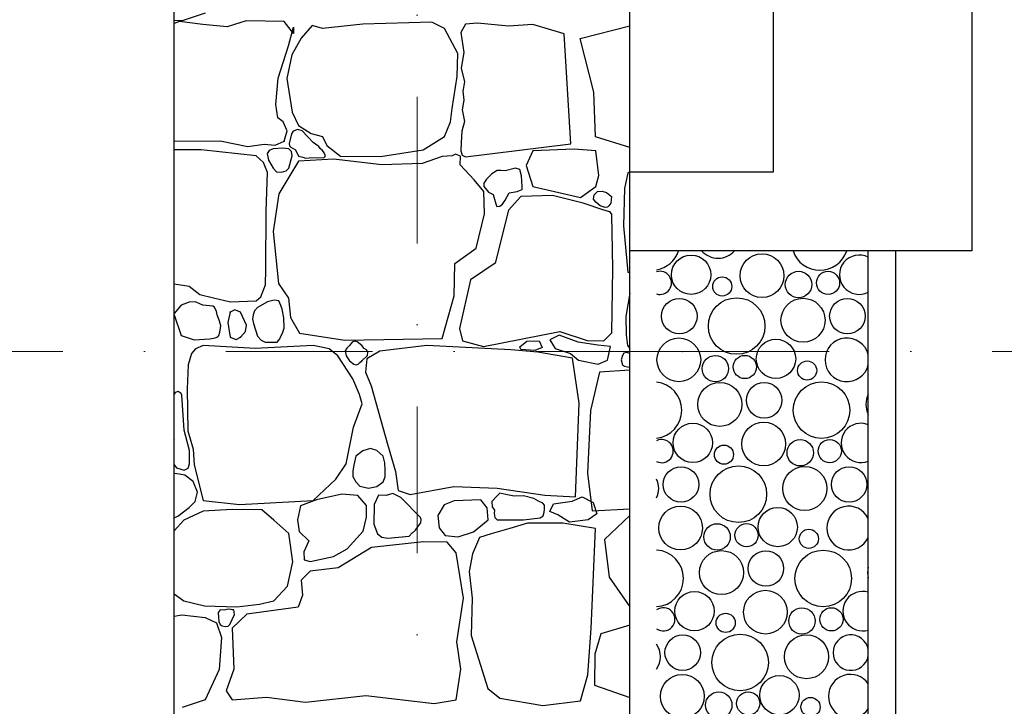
# Model space of a CAD drawing. Header units: millimetres. Extents: x 77315 to 1043159, y -108895 to -47794.
# Tile 80 of 87: x 117287 to 119418, y -101022 to -99537. Entities that reach past the tile are written whole.
import ezdxf

# ---------------------------------------------------------------- set-up
doc = ezdxf.new("R2010")
doc.units = ezdxf.units.MM
doc.header["$MEASUREMENT"] = 0
doc.linetypes.add('Dot & Dashed', pattern=[670.277762, 317.5, -176.388889, 0, -176.388874])
for name, color, linetype in [('_HATCH', 7, 'Continuous'), ('HATCH', 7, 'Continuous'), ('opaska', 7, 'Continuous'), ('SCHODY', 7, 'Continuous'), ('Structural - Bearing', 7, 'Continuous'), ('Structural - Grid', 7, 'Continuous')]:
    doc.layers.add(name, color=color, linetype=linetype)

# ---------------------------------------------------------------- blocks, each defined once
blk = doc.blocks.new('*X12')
at = {"layer": 'HATCH'}
for centre, radius in [((118739.9, -100088.6), 42.6), ((118893.4, -100090.8), 47.3), ((118972.4, -100109.9), 28.6), ((119036.2, -100106.3), 25.1), ((118807.3, -100114), 20.7), ((118714.4, -100178.4), 38.4), ((118838.5, -100199.7), 61.2), ((118982.1, -100187.2), 47.7), ((119078.1, -100178.4), 38.4), ((118713.4, -100272.8), 47.3), ((118923.6, -100270.6), 42.6), ((118792.4, -100291.9), 28.6), ((118856.2, -100288.3), 25.1), ((118991, -100296), 20.7), ((118802.1, -100369.2), 47.7), ((118898.1, -100360.4), 38.4), ((119022.2, -100381.7), 61.2), ((118743.6, -100452.6), 42.6), ((118897.1, -100454.8), 47.3), ((118811, -100478), 20.7), ((118976.1, -100473.9), 28.6), ((119039.9, -100470.3), 25.1), ((118718.1, -100542.4), 38.4), ((118842.2, -100563.7), 61.2), ((118985.8, -100551.2), 47.7), ((119081.8, -100542.4), 38.4), ((118717.1, -100636.8), 47.3), ((118927.3, -100634.6), 42.6), ((118796.1, -100655.9), 28.6), ((118859.9, -100652.3), 25.1), ((118994.7, -100660), 20.7), ((118805.8, -100733.2), 47.7), ((118901.8, -100724.4), 38.4), ((119025.9, -100745.7), 61.2), ((118747.3, -100816.6), 42.6), ((118900.8, -100818.8), 47.3), ((118814.7, -100842), 20.7), ((118979.8, -100837.9), 28.6), ((119043.6, -100834.3), 25.1), ((118721.8, -100906.4), 38.4), ((118845.9, -100927.7), 61.2), ((118989.5, -100915.2), 47.7), ((118720.8, -101000.8), 47.3), ((118931, -100998.6), 42.6), ((118799.8, -101019.9), 28.6), ((118863.6, -101016.3), 25.1), ((118998.4, -101024), 20.7)]:
    blk.add_circle(centre, radius, dxfattribs=at)
for centre, radius, start, end in [((118654.8, -100017.7), 61.2, 279.9623, 341.6486), ((118798.3, -100005.2), 47.7, 221.7224, 318.2327), ((119018.5, -100017.7), 61.2, 198.4469, 341.5082), ((119103.6, -100088.6), 42.6, 62.5009, 297.4991), ((118672.5, -100106.3), 25.1, 253.4067, 106.5484), ((119077.1, -100272.8), 47.3, 12.5939, 347.4061), ((118658.5, -100381.7), 61.2, 276.3211, 83.634), ((119165.8, -100369.2), 47.7, 153.0409, 206.9591), ((119107.3, -100452.6), 42.6, 68.0003, 291.9997), ((118676.2, -100470.3), 25.1, 243.9533, 116.0018), ((118622.1, -100551.2), 47.7, 334.6833, 25.2719), ((119080.8, -100636.8), 47.3, 26.1596, 333.8404), ((118662.2, -100745.7), 61.2, 272.7054, 87.2497), ((119169.5, -100733.2), 47.7, 165.7075, 194.2925), ((119111, -100816.6), 42.6, 73.2934, 286.7066), ((118679.9, -100834.3), 25.1, 233.657, 126.2982), ((119085.5, -100906.4), 38.4, 10.3081, 349.6919), ((118625.8, -100915.2), 47.7, 325.4062, 34.5489), ((119084.5, -101000.8), 47.3, 34.9953, 325.0047)]:
    blk.add_arc(centre, radius, start, end, dxfattribs=at)
blk = doc.blocks.new('*X14')
at = {"layer": '_HATCH'}
for p, q in [((117688.9, -99522.7), (117638.9, -99539.2)), ((117638.9, -99539.2), (117621.8, -99538.5)), ((117633.2, -99540.5), (117621.8, -99544.8)), ((117683.5, -99547.1), (117633.2, -99540.5)), ((117736.4, -99552), (117683.5, -99547.1)), ((117777.6, -99539.2), (117736.4, -99552)), ((117859.4, -99540.5), (117777.6, -99539.2)), ((117879.6, -99566.5), (117859.4, -99540.5)), ((118029.4, -99546.3), (117942.3, -99555.8)), ((118178.9, -99542.5), (118029.4, -99546.3)), ((118206.5, -99555.8), (118178.9, -99542.5)), ((118251.5, -99546.7), (118241.5, -99564.2)), ((118277.5, -99544.1), (118251.5, -99546.7)), ((118344.8, -99551.2), (118277.5, -99544.1)), ((118397.7, -99547.1), (118344.8, -99551.2)), ((118465.2, -99567.3), (118397.7, -99547.1)), ((117868.9, -99593.3), (117880, -99553.3)), ((117880, -99553.3), (117879.6, -99566.5)), ((117920, -99549.6), (117896.1, -99576.8)), ((117942.3, -99555.8), (117920, -99549.6)), ((118235, -99610.2), (118206.5, -99555.8)), ((118241.5, -99564.2), (118248.2, -99607.5)), ((118479.6, -99805.1), (118465.2, -99567.3)), ((118500, -99577.8), (118607.3, -99549.8)), ((117896.1, -99576.8), (117876.3, -99612.7)), ((118529.5, -99693.5), (118500, -99577.8)), ((117846.2, -99663.5), (117868.9, -99593.3)), ((117876.3, -99612.7), (117865.1, -99664.3)), ((118233.8, -99659.8), (118235, -99610.2)), ((118248.2, -99607.5), (118242.7, -99641.8)), ((118242.7, -99641.8), (118249.4, -99671)), ((117841.2, -99720.1), (117846.2, -99663.5)), ((117865.1, -99664.3), (117876.7, -99736.6)), ((118223, -99728.7), (118233.8, -99659.8)), ((118249.4, -99671), (118246.1, -99691.2)), ((118246.1, -99691.2), (118248, -99711)), ((118533.3, -99790.2), (118529.5, -99693.5)), ((118248, -99711), (118244.4, -99731.7)), ((117845.7, -99748.9), (117841.2, -99720.1)), ((117876.7, -99736.6), (117890.7, -99765.5)), ((118219.7, -99757.6), (118223, -99728.7)), ((118244.4, -99731.7), (118250, -99757.1)), ((117857.3, -99758), (117845.7, -99748.9)), ((117866, -99777), (117857.3, -99758)), ((118206.5, -99789.8), (118219.7, -99757.6)), ((118250, -99757.1), (118244.2, -99777.7)), ((117859.4, -99799.7), (117866, -99777)), ((117879.3, -99777.9), (117875.6, -99784.1)), ((117889.4, -99774.3), (117879.3, -99777.9)), ((117898.1, -99777), (117889.4, -99774.3)), ((117890.7, -99765.5), (117917.6, -99783.2)), ((117922.4, -99802.5), (117898.1, -99777)), ((117917.6, -99783.2), (117942.3, -99789.8)), ((118244.2, -99777.7), (118242.4, -99802.9)), ((117621.8, -99799.5), (117721.1, -99799.3)), ((117721.1, -99799.3), (117780.9, -99810.9)), ((117840, -99808.4), (117859.4, -99799.7)), ((117875.6, -99784.1), (117870.4, -99804.6)), ((117870.4, -99804.6), (117870.7, -99809.7)), ((117927.5, -99806.3), (117922.4, -99802.5)), ((117942.3, -99789.8), (117951.8, -99809.2)), ((118160.3, -99818.3), (118206.5, -99789.8)), ((118242.4, -99802.9), (118241.5, -99820.7)), ((118607.3, -99813.4), (118533.3, -99790.2)), ((117679.8, -99818.3), (117621.8, -99818.5)), ((117798.7, -99831.5), (117679.8, -99818.3)), ((117780.9, -99810.9), (117816.4, -99805.9)), ((117816.4, -99805.9), (117840, -99808.4)), ((117827.3, -99820), (117822.7, -99826.7)), ((117835.8, -99816.6), (117827.3, -99820)), ((117856.8, -99814.5), (117835.8, -99816.6)), ((117869.3, -99816.6), (117856.8, -99814.5)), ((117875.3, -99822.3), (117869.3, -99816.6)), ((117870.7, -99809.7), (117873.9, -99812.6)), ((117873.9, -99812.6), (117884, -99818.7)), ((117876.8, -99831.3), (117875.3, -99822.3)), ((117884, -99818.7), (117890.5, -99832.1)), ((117934.7, -99810.9), (117927.5, -99806.3)), ((117937.2, -99815.5), (117934.7, -99810.9)), ((117942.4, -99819.9), (117937.2, -99815.5)), ((117946.1, -99825.2), (117942.4, -99819.9)), ((117948.2, -99829.7), (117946.1, -99825.2)), ((117951.8, -99809.2), (117981.1, -99831.9)), ((118067.8, -99832.7), (118160.3, -99818.3)), ((118241.5, -99820.7), (118244.4, -99830)), ((118251.5, -99833.6), (118479.6, -99805.1)), ((118397.7, -99820.7), (118383.3, -99852.3)), ((118486.6, -99817.3), (118397.7, -99820.7)), ((118533.9, -99820.7), (118486.6, -99817.3)), ((118540.6, -99874.3), (118533.9, -99820.7)), ((117814.6, -99845.6), (117798.7, -99831.5)), ((117823.1, -99867.2), (117814.6, -99845.6)), ((117822.7, -99826.7), (117825.6, -99840.8)), ((117825.6, -99840.8), (117835.8, -99857.9)), ((117869.3, -99857.9), (117876.8, -99831.3)), ((117890.7, -99843.1), (117869.3, -99877.4)), ((117890.5, -99832.1), (117899.8, -99834)), ((117965.9, -99838.9), (117890.7, -99843.1)), ((117899.8, -99834), (117905.4, -99836.3)), ((117905.4, -99836.3), (117913.6, -99835.8)), ((117913.6, -99835.8), (117945.9, -99834.9)), ((117945.9, -99834.9), (117948.3, -99832.9)), ((117948.3, -99832.9), (117948.2, -99829.7)), ((118070.7, -99850.9), (117965.9, -99838.9)), ((117981.1, -99831.9), (118067.8, -99832.7)), ((118201.2, -99833.2), (118157.8, -99848)), ((118222.9, -99831.7), (118201.2, -99833.2)), ((118230.3, -99827.9), (118222.9, -99831.7)), ((118240.9, -99832.4), (118230.3, -99827.9)), ((118240.4, -99850.9), (118240.9, -99832.4)), ((118244.4, -99830), (118251.5, -99833.6)), ((117820.9, -99951.4), (117823.1, -99867.2)), ((117835.8, -99857.9), (117842.6, -99865.7)), ((117842.6, -99865.7), (117853.4, -99866.8)), ((117853.4, -99866.8), (117863.5, -99863.6)), ((117863.5, -99863.6), (117869.3, -99857.9)), ((118157.8, -99848), (118070.7, -99850.9)), ((118270.9, -99883.5), (118240.4, -99850.9)), ((118320.6, -99863), (118308.5, -99870.6)), ((118328.4, -99862.8), (118320.6, -99863)), ((118337.8, -99863.7), (118328.4, -99862.8)), ((118360.2, -99857.9), (118337.8, -99863.7)), ((118369.5, -99861.1), (118360.2, -99857.9)), ((118373.2, -99875), (118369.5, -99861.1)), ((118383.3, -99852.3), (118397.7, -99897.4)), ((118602.8, -99868.2), (118595.6, -99901.8)), ((118607.3, -99866.1), (118602.8, -99868.2)), ((117869.3, -99877.4), (117847.8, -99913.7)), ((118291.6, -99908.7), (118270.9, -99883.5)), ((118297.3, -99881.8), (118291.5, -99890.4)), ((118308.5, -99870.6), (118297.3, -99881.8)), ((118374.7, -99897.6), (118373.2, -99875)), ((118533.9, -99897.4), (118540.6, -99874.3)), ((118291.5, -99890.4), (118291.6, -99897.4)), ((118291.6, -99897.4), (118301.4, -99910.1)), ((118293.2, -99957), (118291.6, -99908.7)), ((118301.4, -99910.1), (118311.4, -99915.1)), ((118346.1, -99911.8), (118363.8, -99908.8)), ((118363.8, -99908.8), (118374.3, -99904.5)), ((118374.3, -99904.5), (118374.7, -99897.6)), ((118397.7, -99897.4), (118500.8, -99921.9)), ((118500.8, -99921.9), (118533.9, -99897.4)), ((118530.4, -99915.5), (118537.7, -99908.9)), ((118537.7, -99908.9), (118547.7, -99907.7)), ((118547.7, -99907.7), (118556.9, -99910.9)), ((118556.9, -99910.9), (118568, -99919.4)), ((118595.6, -99901.8), (118594, -99982.7)), ((117847.8, -99913.7), (117835.8, -99995)), ((118311.4, -99915.1), (118317.6, -99935.5)), ((118332.1, -99935.7), (118338, -99927.4)), ((118338, -99927.4), (118346.1, -99911.8)), ((118371.6, -99919.4), (118345.2, -99949.2)), ((118440.2, -99917), (118371.6, -99919.4)), ((118506.2, -99933.9), (118440.2, -99917)), ((118528.7, -99925.3), (118530.4, -99915.5)), ((118533.9, -99931.6), (118528.7, -99925.3)), ((118543, -99939.3), (118533.9, -99931.6)), ((118568, -99919.4), (118566.1, -99933.6)), ((117819.6, -100076.9), (117820.9, -99951.4)), ((118345.2, -99949.2), (118316.3, -100063.9)), ((118317.6, -99935.5), (118319.8, -99941)), ((118319.8, -99941), (118326.4, -99940.2)), ((118326.4, -99940.2), (118332.1, -99935.7)), ((118550.8, -99949.2), (118506.2, -99933.9)), ((118554.2, -99943.3), (118543, -99939.3)), ((118564.2, -99952.9), (118550.8, -99949.2)), ((118559.2, -99942.7), (118554.2, -99943.3)), ((118561.8, -99939.9), (118559.2, -99942.7)), ((118566.1, -99933.6), (118561.8, -99939.9)), ((118568.4, -99957.9), (118564.2, -99952.9)), ((118274.6, -100030.9), (118293.2, -99957)), ((118568.6, -99962), (118568.4, -99957.9)), ((118569, -99995.8), (118568.6, -99962)), ((117835.8, -99995), (117847.4, -100107.7)), ((118570.6, -100075.5), (118569, -99995.8)), ((118594, -99982.7), (118602.8, -100083)), ((118228.8, -100064.7), (118274.6, -100030.9)), ((117818.8, -100110.5), (117819.6, -100076.9)), ((118227.2, -100134.5), (118228.8, -100064.7)), ((118316.3, -100063.9), (118262.7, -100099.8)), ((118568.1, -100214.6), (118570.6, -100075.5)), ((118262.7, -100099.8), (118239.1, -100205.1)), ((118602.8, -100083), (118607.3, -100084)), ((117621.8, -100108.1), (117654.2, -100113.6)), ((117654.2, -100113.6), (117677.1, -100131.8)), ((117808.8, -100136.7), (117818.8, -100110.5)), ((117847.4, -100107.7), (117868.9, -100139.5)), ((117677.1, -100131.8), (117706.8, -100138.8)), ((117706.8, -100138.8), (117743.5, -100147.1)), ((117743.5, -100147.1), (117798.7, -100145.2)), ((117798.7, -100145.2), (117808.8, -100136.7)), ((117837.8, -100144), (117823.2, -100147.2)), ((117848.1, -100145.4), (117837.8, -100144)), ((117852.3, -100155.6), (117848.1, -100145.4)), ((117868.9, -100139.5), (117873, -100181.1)), ((118201.2, -100227), (118227.2, -100134.5)), ((118607.3, -100128.7), (118598.6, -100178.9)), ((117636.5, -100154.3), (117621.8, -100172.9)), ((117654.1, -100148.3), (117636.5, -100154.3)), ((117667.4, -100147.3), (117654.1, -100148.3)), ((117670.3, -100148.6), (117667.4, -100147.3)), ((117683.5, -100154.3), (117670.3, -100148.6)), ((117705.1, -100156.8), (117683.5, -100154.3)), ((117709.1, -100158.9), (117705.1, -100156.8)), ((117713, -100168), (117709.1, -100158.9)), ((117753.1, -100164.6), (117743, -100170)), ((117764.8, -100170), (117753.1, -100164.6)), ((117795.2, -100166.8), (117792.6, -100175.7)), ((117802, -100159.7), (117795.2, -100166.8)), ((117823.2, -100147.2), (117802, -100159.7)), ((117855.3, -100163.3), (117852.3, -100155.6)), ((117858.8, -100182.1), (117855.3, -100163.3)), ((117621.8, -100175.7), (117636.5, -100220)), ((117714.5, -100175.8), (117713, -100168)), ((117719.7, -100189.3), (117714.5, -100175.8)), ((117743, -100170), (117737.6, -100191.9)), ((117778, -100198.1), (117764.8, -100170)), ((117792.6, -100175.7), (117791.3, -100184.5)), ((117791.3, -100184.5), (117792.9, -100194.4)), ((117859.8, -100204.3), (117858.8, -100182.1)), ((117873, -100181.1), (117892.4, -100215)), ((118598.6, -100178.9), (118599.1, -100218.5)), ((117722.3, -100199.3), (117719.7, -100189.3)), ((117720.1, -100213.3), (117722.3, -100199.3)), ((117737.6, -100191.9), (117743, -100223.7)), ((117776, -100211.3), (117778, -100198.1)), ((117792.9, -100194.4), (117802, -100221.6)), ((117856, -100215.2), (117859.8, -100204.3)), ((118239.1, -100205.1), (118245.3, -100231.9)), ((117636.5, -100220), (117664.5, -100229.4)), ((117664.5, -100229.4), (117698.4, -100227.4)), ((117698.4, -100227.4), (117710.3, -100225.3)), ((117710.3, -100225.3), (117716.1, -100223)), ((117716.1, -100223), (117717.8, -100220)), ((117717.8, -100220), (117720.1, -100213.3)), ((117743, -100223.7), (117756, -100229.1)), ((117756, -100229.1), (117764.8, -100223.7)), ((117764.8, -100223.7), (117776, -100211.3)), ((117802, -100221.6), (117809.7, -100229.9)), ((117809.7, -100229.9), (117818.4, -100234.6)), ((117847.3, -100231.1), (117850.3, -100227.1)), ((117850.3, -100227.1), (117852.3, -100221.6)), ((117852.3, -100221.6), (117856, -100215.2)), ((117892.4, -100215), (117991, -100230.3)), ((117991, -100230.3), (118201.2, -100227)), ((118290.7, -100244.3), (118455.9, -100211.3)), ((118454.3, -100219.2), (118434.2, -100229.5)), ((118434.2, -100229.5), (118446, -100248.1)), ((118495.6, -100234.9), (118454.3, -100219.2)), ((118455.9, -100211.3), (118515.3, -100231.1)), ((118550.8, -100231.9), (118568.1, -100214.6)), ((118599.1, -100218.5), (118602.4, -100241.8)), ((117667.8, -100249.3), (117659.2, -100259.2)), ((117684.3, -100241.8), (117667.8, -100249.3)), ((117796.6, -100248), (117684.3, -100241.8)), ((117922.4, -100241.8), (117796.6, -100248)), ((117818.4, -100234.6), (117830.8, -100234.8)), ((117830.8, -100234.8), (117844.5, -100234.4)), ((117844.5, -100234.4), (117847.3, -100231.1)), ((117956.8, -100249.3), (117922.4, -100241.8)), ((117975.8, -100264.1), (117956.8, -100249.3)), ((117995, -100247.9), (117991.5, -100253.4)), ((118001, -100241.8), (117995, -100247.9)), ((118006.5, -100234.8), (118001, -100241.8)), ((118011.8, -100232.5), (118006.5, -100234.8)), ((118017.1, -100233.6), (118011.8, -100232.5)), ((118027.8, -100241.8), (118017.1, -100233.6)), ((118032.4, -100248.4), (118027.8, -100241.8)), ((118037.3, -100250.9), (118032.4, -100248.4)), ((118040.4, -100256.2), (118037.3, -100250.9)), ((118168.1, -100241.8), (118066.2, -100253.8)), ((118350.2, -100250.9), (118168.1, -100241.8)), ((118245.3, -100231.9), (118290.7, -100244.3)), ((118408.4, -100256.3), (118350.2, -100250.9)), ((118369.5, -100244.7), (118384.7, -100232.4)), ((118371.9, -100250.1), (118369.5, -100244.7)), ((118401.9, -100252.5), (118371.9, -100250.1)), ((118384.7, -100232.4), (118411.2, -100231.4)), ((118418, -100246.2), (118401.9, -100252.5)), ((118411.2, -100231.4), (118418, -100246.2)), ((118446, -100248.1), (118478.9, -100258.9)), ((118537.8, -100240.8), (118495.6, -100234.9)), ((118515.3, -100231.1), (118550.8, -100231.9)), ((118565.2, -100243.7), (118537.8, -100240.8)), ((118558.9, -100273.6), (118565.2, -100243.7)), ((118602.4, -100241.8), (118607.3, -100248.6)), ((117659.2, -100259.2), (117652.1, -100283.9)), ((118008.4, -100314.1), (117975.8, -100264.1)), ((117991.5, -100253.4), (117993.3, -100263.8)), ((117993.3, -100263.8), (118001, -100274.9)), ((118027.8, -100274.9), (118039.6, -100263.4)), ((118038.5, -100270.3), (118035.6, -100299.6)), ((118066.2, -100253.8), (118038.5, -100270.3)), ((118039.6, -100263.4), (118040.4, -100256.2)), ((118483, -100269.4), (118408.4, -100256.3)), ((118478.9, -100258.9), (118496.1, -100273.6)), ((118498, -100366.5), (118483, -100269.4)), ((118591.5, -100263.5), (118588.7, -100272.7)), ((118588.7, -100272.7), (118591.5, -100283.7)), ((118594.3, -100258.4), (118591.5, -100263.5)), ((118601, -100257.3), (118594.3, -100258.4)), ((118607.3, -100259.3), (118601, -100257.3)), ((117652.1, -100283.9), (117649.3, -100335.9)), ((118001, -100274.9), (118010.3, -100282.2)), ((118010.3, -100282.2), (118015, -100283.6)), ((118015, -100283.6), (118019.9, -100282.1)), ((118019.9, -100282.1), (118023.3, -100278.6)), ((118023.3, -100278.6), (118027.8, -100274.9)), ((118496.1, -100273.6), (118539.2, -100282.5)), ((118539.2, -100282.5), (118558.9, -100273.6)), ((118591.5, -100283.7), (118595.5, -100286.7)), ((118595.5, -100286.7), (118602.2, -100288.2)), ((118602.2, -100288.2), (118607.3, -100288.4)), ((118022.8, -100347.9), (118008.4, -100314.1)), ((118035.6, -100299.6), (118047.4, -100328.9)), ((118541.8, -100299.2), (118522.4, -100382.1)), ((118607.3, -100295.2), (118541.8, -100299.2)), ((117649.3, -100335.9), (117651.3, -100426.3)), ((118047.4, -100328.9), (118083.1, -100455.2)), ((117623.5, -100343.7), (117621.8, -100346.9)), ((117630.1, -100341.4), (117623.5, -100343.7)), ((117636.4, -100345.6), (117630.1, -100341.4)), ((117638.1, -100349.6), (117636.4, -100345.6)), ((117643.4, -100425.3), (117638.1, -100349.6)), ((118028.6, -100367.7), (118022.8, -100347.9)), ((118009.6, -100418.5), (118028.6, -100367.7)), ((118490.1, -100569.2), (118498, -100366.5)), ((118522.4, -100382.1), (118515.9, -100517.7)), ((117993.9, -100497.8), (118009.6, -100418.5)), ((117621.8, -100443.6), (117621.9, -100444)), ((117654.7, -100468.7), (117643.4, -100425.3)), ((117651.3, -100426.3), (117662.5, -100466)), ((117621.9, -100444), (117621.8, -100444.5)), ((118046.4, -100464.5), (118029.4, -100469.4)), ((118060.2, -100468.7), (118046.4, -100464.5)), ((118083.1, -100455.2), (118100.4, -100514.7)), ((117654.5, -100497.8), (117654.7, -100468.7)), ((117662.5, -100466), (117664.5, -100500.2)), ((118014.8, -100481.3), (118010.1, -100500.8)), ((118029.4, -100469.4), (118014.8, -100481.3)), ((118073.5, -100481.3), (118060.2, -100468.7)), ((118077.3, -100495.7), (118073.5, -100481.3)), ((117621.8, -100499.8), (117626.5, -100506.3)), ((117626.5, -100506.3), (117643.1, -100511.5)), ((117643.1, -100511.5), (117651.6, -100507.1)), ((117651.6, -100507.1), (117654.5, -100497.8)), ((117664.5, -100500.2), (117684.3, -100577.4)), ((117971.6, -100531.2), (117993.9, -100497.8)), ((118010.1, -100500.8), (118008.2, -100512.9)), ((118077.8, -100511.3), (118077.3, -100495.7)), ((117632.7, -100520.5), (117621.8, -100519.1)), ((117644.4, -100522.3), (117632.7, -100520.5)), ((117662.8, -100536.2), (117644.4, -100522.3)), ((118008.2, -100512.9), (118008, -100525.4)), ((118008, -100525.4), (118014.8, -100536.6)), ((118073.5, -100536.6), (118077.9, -100526.3)), ((118077.9, -100526.3), (118077.8, -100511.3)), ((118100.4, -100514.7), (118106.2, -100555.6)), ((118515.9, -100517.7), (118525.9, -100599.4)), ((117671.7, -100559.5), (117662.8, -100536.2)), ((117922.4, -100577.4), (117971.6, -100531.2)), ((118014.8, -100536.6), (118023.5, -100545.9)), ((118023.5, -100545.9), (118042.1, -100550.5)), ((118042.1, -100550.5), (118059.8, -100547.1)), ((118059.8, -100547.1), (118073.5, -100536.6)), ((118132.2, -100564.2), (118226.3, -100546.9)), ((118226.3, -100546.9), (118320, -100550.2)), ((118320, -100550.2), (118423.7, -100565.9)), ((117667, -100579.6), (117671.7, -100559.5)), ((117984, -100563.8), (117929.1, -100575.4)), ((118019.1, -100566.7), (117984, -100563.8)), ((118037.7, -100588.2), (118019.1, -100566.7)), ((118063.7, -100565.4), (118054.4, -100586.1)), ((118079.9, -100566), (118063.7, -100565.4)), ((118094.3, -100562.3), (118079.9, -100566)), ((118111.6, -100570.8), (118094.3, -100562.3)), ((118106.2, -100555.6), (118132.2, -100564.2)), ((118154.5, -100613.8), (118111.6, -100570.8)), ((118320, -100567.1), (118308.5, -100579)), ((118326, -100561.5), (118320, -100567.1)), ((118339, -100564.5), (118326, -100561.5)), ((118356.8, -100567.5), (118339, -100564.5)), ((118377, -100567.1), (118356.8, -100567.5)), ((118399.9, -100573.2), (118377, -100567.1)), ((118423.7, -100565.9), (118490.1, -100569.2)), ((118482.4, -100578.6), (118504.1, -100569.6)), ((118504.1, -100569.6), (118528.2, -100581.6)), ((117629.3, -100611.4), (117653.7, -100592.6)), ((117653.7, -100592.6), (117667, -100579.6)), ((117684.3, -100577.4), (117763.2, -100585.7)), ((117763.2, -100585.7), (117922.4, -100577.4)), ((117894.9, -100589), (117888.6, -100618.9)), ((117929.1, -100575.4), (117894.9, -100589)), ((118037.3, -100612.9), (118037.7, -100588.2)), ((118054.4, -100586.1), (118053.8, -100628.6)), ((118205.7, -100586.9), (118191.9, -100609.3)), ((118227.2, -100577.8), (118205.7, -100586.9)), ((118285, -100575.4), (118227.2, -100577.8)), ((118298.6, -100593.1), (118285, -100575.4)), ((118308.5, -100579), (118309.5, -100590.9)), ((118309.5, -100590.9), (118314.3, -100597.9)), ((118409.7, -100578.6), (118399.9, -100573.2)), ((118419, -100583.2), (118409.7, -100578.6)), ((118422.5, -100587), (118419, -100583.2)), ((118422.6, -100595.6), (118422.5, -100587)), ((118434.3, -100600.9), (118442.1, -100584.6)), ((118442.1, -100584.6), (118482.4, -100578.6)), ((118528.2, -100581.6), (118536, -100606.3)), ((117621.8, -100614.8), (117629.3, -100611.4)), ((117684.3, -100600.1), (117642.2, -100619.5)), ((117747.1, -100596.8), (117684.3, -100600.1)), ((117811.5, -100597.2), (117747.1, -100596.8)), ((117837.1, -100619.5), (117811.5, -100597.2)), ((118030.1, -100643.6), (118037.3, -100612.9)), ((118156.1, -100618.1), (118154.5, -100613.8)), ((118191.9, -100609.3), (118194.6, -100636.1)), ((118300.9, -100619.1), (118298.6, -100593.1)), ((118314.3, -100597.9), (118314.1, -100605.1)), ((118314.1, -100605.1), (118315, -100613.6)), ((118315, -100613.6), (118320, -100619.1)), ((118413.3, -100614.7), (118419.8, -100610.3)), ((118419.8, -100610.3), (118421.7, -100602.2)), ((118421.7, -100602.2), (118422.6, -100595.6)), ((118451.7, -100608.1), (118434.3, -100600.9)), ((118477, -100623.7), (118451.7, -100608.1)), ((118536, -100606.3), (118517.3, -100618.9)), ((118525.9, -100599.4), (118607.3, -100595.3)), ((118607.3, -100609.5), (118552.7, -100661.4)), ((117642.2, -100619.5), (117621.8, -100642.6)), ((117869.3, -100648.4), (117837.1, -100619.5)), ((117888.6, -100618.9), (117892, -100643.9)), ((118053.8, -100628.6), (118061.3, -100649.5)), ((118143.4, -100641.4), (118150.3, -100632.1)), ((118150.3, -100632.1), (118155.1, -100625.2)), ((118155.1, -100625.2), (118156.1, -100618.1)), ((118268.9, -100644.7), (118300.9, -100619.1)), ((118320, -100619.1), (118377, -100619.1)), ((118385.7, -100626.1), (118347.7, -100637.7)), ((118377, -100619.1), (118413.3, -100614.7)), ((118424.1, -100626.1), (118385.7, -100626.1)), ((118462.5, -100626.1), (118424.1, -100626.1)), ((118533.4, -100637.9), (118462.5, -100626.1)), ((118517.3, -100618.9), (118477, -100623.7)), ((117877.9, -100709.9), (117869.3, -100648.4)), ((117892, -100643.9), (117912.6, -100664.1)), ((117996, -100681.5), (118030.1, -100643.6)), ((118061.3, -100649.5), (118070.9, -100656.4)), ((118070.9, -100656.4), (118083.9, -100658.8)), ((118083.9, -100658.8), (118130.2, -100654.3)), ((118130.2, -100654.3), (118136.5, -100647.3)), ((118136.4, -100647.6), (118143.4, -100641.4)), ((118194.6, -100636.1), (118207.8, -100653)), ((118207.8, -100653), (118236.2, -100655.9)), ((118236.2, -100655.9), (118268.9, -100644.7)), ((118282, -100657), (118266.9, -100692.8)), ((118307.7, -100649.3), (118282, -100657)), ((118347.7, -100637.7), (118307.7, -100649.3)), ((118524, -100853.9), (118533.4, -100637.9)), ((117912.6, -100664.1), (117902.3, -100688.5)), ((118160.7, -100666.6), (118048.4, -100679)), ((118212.3, -100667.4), (118160.7, -100666.6)), ((118231.3, -100690.4), (118212.3, -100667.4)), ((118552.7, -100661.4), (118562.5, -100743.2)), ((117902.3, -100688.5), (117902.7, -100705.8)), ((117915.9, -100709.5), (117966.3, -100698.4)), ((117966.3, -100698.4), (117996, -100681.5)), ((118048.4, -100679), (117976.2, -100722.7)), ((118247.4, -100788.8), (118231.3, -100690.4)), ((118266.9, -100692.8), (118259.4, -100730.5)), ((117866.8, -100762.4), (117877.9, -100709.9)), ((117902.7, -100705.8), (117915.9, -100709.5)), ((117915.9, -100729.8), (117896.5, -100749.6)), ((117976.2, -100722.7), (117915.9, -100729.8)), ((118259.4, -100730.5), (118265.9, -100788.5)), ((117837.1, -100794.6), (117866.8, -100762.4)), ((117896.5, -100749.6), (117899.4, -100781.8)), ((118562.5, -100743.2), (118607.3, -100807.3)), ((117621.8, -100779), (117642.2, -100794.6)), ((117899.4, -100781.8), (117889.9, -100807.8)), ((117642.2, -100794.6), (117687.2, -100805.3)), ((117687.2, -100805.3), (117757, -100807.4)), ((117757, -100807.4), (117806.1, -100801.6)), ((117806.1, -100801.6), (117837.1, -100794.6)), ((118232.9, -100882.9), (118247.4, -100788.8)), ((118265.9, -100788.5), (118264.3, -100869.3)), ((117621.8, -100827.7), (117638.1, -100824.3)), ((117638.1, -100824.3), (117688.9, -100830.5)), ((117720.8, -100813.6), (117716.9, -100819.3)), ((117716.9, -100819.3), (117717.4, -100830.4)), ((117729.7, -100814.3), (117720.8, -100813.6)), ((117738.1, -100812.5), (117729.7, -100814.3)), ((117745, -100812.7), (117738.1, -100812.5)), ((117742, -100845.3), (117751.7, -100823.8)), ((117747.1, -100813.6), (117745, -100812.7)), ((117750.5, -100814.1), (117747.1, -100813.6)), ((117778.5, -100823), (117747.1, -100853.6)), ((117751.5, -100818.1), (117750.5, -100814.1)), ((117751.7, -100823.8), (117751.5, -100818.1)), ((117889.9, -100807.8), (117778.5, -100823)), ((117688.9, -100830.5), (117713.2, -100841.6)), ((117713.2, -100841.6), (117724, -100873.4)), ((117717.4, -100830.4), (117718.2, -100839.2)), ((117718.2, -100839.2), (117720.8, -100845.3)), ((117720.8, -100845.3), (117725.2, -100848.5)), ((117725.2, -100848.5), (117732.1, -100849.9)), ((117738.3, -100849), (117742, -100845.3)), ((118607.3, -100846.8), (118544.4, -100865.6)), ((117732.1, -100849.9), (117738.3, -100849)), ((117747.1, -100853.6), (117750.8, -100941.9)), ((118264.3, -100869.3), (118300.2, -100983.6)), ((118516.2, -100954.2), (118524, -100853.9)), ((118544.4, -100865.6), (118531.9, -100909.7)), ((117724, -100873.4), (117718.6, -100942.8)), ((118241.6, -100941.9), (118232.9, -100882.9)), ((118531.9, -100909.7), (118531.1, -100976.9)), ((117718.6, -100942.8), (117688.9, -101008.4)), ((117750.8, -100941.9), (117734.3, -100989)), ((118231.3, -101008.4), (118241.6, -100941.9)), ((118500.6, -101011), (118516.2, -100954.2)), ((117734.3, -100989), (117747.1, -101008.4)), ((118300.2, -100983.6), (118325.8, -101005.1)), ((118531.1, -100976.9), (118607.3, -101003.4)), ((117688.9, -101008.4), (117638.9, -101024.9)), ((117747.1, -101008.4), (117821, -101003)), ((117821, -101003), (117906, -101013.8)), ((117906, -101013.8), (118036.5, -100998.9)), ((118036.5, -100998.9), (118184.2, -101016.7)), ((118184.2, -101016.7), (118231.3, -101008.4)), ((118325.8, -101005.1), (118419.1, -101020.8)), ((118419.1, -101020.8), (118500.6, -101011))]:
    blk.add_line(p, q, dxfattribs=at)
for p in [(117859.4, -99799.7), (118564.2, -99952.9), (117743, -100170), (117764.8, -100223.7), (118027.8, -100274.9)]:
    blk.add_point(p, dxfattribs=at)

msp = doc.modelspace()

# ---------------------------------------------------------------- linework, layer by layer
at = {"layer": 'opaska'}
for points in [[(106116.8, -106089.1), (108405.1, -106084.9), (119123.2, -105992.6), (119123.2, -100037.1)], [(106120.4, -106149.1), (108405.4, -106144.9), (119183.2, -106052.1), (119183.2, -100037.1)]]:
    msp.add_lwpolyline(points, dxfattribs=at)
at = {"layer": 'SCHODY'}
for p, q in [((119347.3, -98297.5), (119347.3, -100037.1)), ((118917.3, -98467.5), (118917.3, -99867.1)), ((118917.3, -99867.1), (118607.3, -99867.1)), ((119347.3, -100037.1), (118607.3, -100037.1))]:
    msp.add_line(p, q, dxfattribs=at)
at = {"layer": 'Structural - Bearing'}
msp.add_line((118607.3, -105477.2), (118607.3, -92877.8), dxfattribs=at)
msp.add_lwpolyline([(117621.8, -93967.8), (114233.3, -93967.8), (114233.3, -104498.1), (117621.8, -104498.1)], close=True, dxfattribs=at)
at = {"layer": 'Structural - Grid', "linetype": 'Dot & Dashed', "lineweight": 15}
for p, q in [((118146.9, -107395.1), (118146.9, -90541.9)), ((118721.3, -100254.9), (80776.9, -100254.9)), ((118721.3, -100254.9), (121683.4, -100254.9))]:
    msp.add_line(p, q, dxfattribs=at)
msp.add_point((118721.3, -100254.9), dxfattribs=at)
msp.add_point((118721.3, -100254.9), dxfattribs=at)

# ---------------------------------------------------------------- block references
at = {"layer": '_HATCH'}
msp.add_blockref('*X14', (0, 0), dxfattribs=at)
at = {"layer": 'HATCH'}
msp.add_blockref('*X12', (0, 0), dxfattribs=at)

doc.saveas('drawing.dxf')
